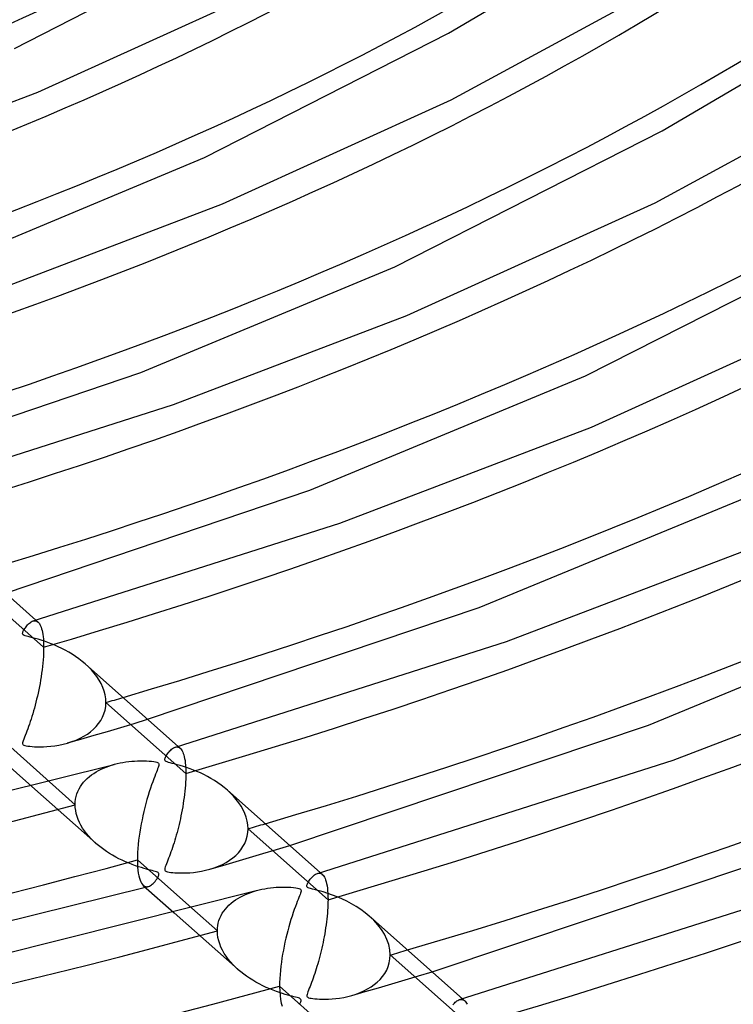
# Model space of a CAD drawing. Header units: millimetres. Extents: x -749 to 749, y -776 to 793.
# Tile 33 of 76: x 157 to 213, y 351 to 428. Entities that reach past the tile are written whole.
import ezdxf

# ---------------------------------------------------------------- set-up
doc = ezdxf.new("R2010")
doc.units = ezdxf.units.MM
doc.layers.add('HIDDEN', color=7, linetype='Continuous')
doc.layers.add('THICK', color=7, linetype='Continuous')

msp = doc.modelspace()

# ---------------------------------------------------------------- linework, layer by layer
at = {"layer": 'HIDDEN'}
for p, q in [((158.583, 378.783), (152.289, 384.368)), ((157.749, 380.853), (157.821, 380.869)), ((157.821, 380.869), (157.89, 380.873)), ((157.89, 380.873), (157.956, 380.865)), ((157.956, 380.865), (158.02, 380.845)), ((157.973, 380.917), (158.14, 380.768)), ((158.02, 380.845), (158.081, 380.813)), ((158.081, 380.813), (158.139, 380.769)), ((158.139, 380.769), (158.193, 380.714)), ((158.193, 380.714), (158.245, 380.647)), ((158.245, 380.647), (158.294, 380.567)), ((158.294, 380.567), (158.34, 380.473)), ((158.34, 380.473), (158.383, 380.366)), ((158.383, 380.366), (158.423, 380.245)), ((158.423, 380.245), (158.459, 380.109)), ((158.459, 380.109), (158.491, 379.96)), ((158.491, 379.96), (158.518, 379.797)), ((158.518, 379.797), (158.541, 379.62)), ((158.541, 379.62), (158.56, 379.43)), ((158.56, 379.43), (158.573, 379.226)), ((158.573, 379.226), (158.581, 379.01)), ((158.581, 379.01), (158.583, 378.783)), ((158.573, 378.301), (158.56, 378.049)), ((158.581, 378.546), (158.573, 378.301)), ((158.583, 378.783), (158.581, 378.546)), ((158.519, 377.529), (158.491, 377.264)), ((158.542, 377.791), (158.519, 377.529)), ((158.56, 378.049), (158.542, 377.791)), ((162.107, 377.238), (161.858, 377.469)), ((158.424, 376.734), (158.385, 376.469)), ((158.46, 376.999), (158.424, 376.734)), ((158.491, 377.264), (158.46, 376.999)), ((162.342, 376.995), (162.107, 377.238)), ((162.56, 376.742), (162.342, 376.995)), ((162.761, 376.478), (162.56, 376.742)), ((158.297, 375.944), (158.249, 375.685)), ((158.342, 376.205), (158.297, 375.944)), ((158.385, 376.469), (158.342, 376.205)), ((162.942, 376.204), (162.761, 376.478)), ((163.101, 375.921), (162.942, 376.204)), ((163.235, 375.63), (163.101, 375.921)), ((158.145, 375.18), (158.09, 374.933)), ((158.198, 375.431), (158.145, 375.18)), ((158.249, 375.685), (158.198, 375.431)), ((163.342, 375.334), (163.235, 375.63)), ((163.42, 375.035), (163.342, 375.334)), ((157.974, 374.454), (157.914, 374.222)), ((158.033, 374.691), (157.974, 374.454)), ((158.09, 374.933), (158.033, 374.691)), ((163.467, 374.735), (163.42, 375.035)), ((163.466, 374.132), (163.483, 374.435)), ((163.483, 374.435), (163.467, 374.735)), ((169.777, 368.85), (163.483, 374.435)), ((157.726, 373.554), (157.661, 373.342)), ((157.79, 373.772), (157.726, 373.554)), ((157.853, 373.994), (157.79, 373.772)), ((157.914, 374.222), (157.853, 373.994)), ((163.222, 373.281), (163.334, 373.554)), ((163.334, 373.554), (163.417, 373.838)), ((163.417, 373.838), (163.466, 374.132)), ((157.462, 372.739), (157.395, 372.549)), ((157.529, 372.934), (157.462, 372.739)), ((157.596, 373.135), (157.529, 372.934)), ((157.661, 373.342), (157.596, 373.135)), ((162.724, 372.547), (162.914, 372.776)), ((162.914, 372.776), (163.081, 373.021)), ((163.081, 373.021), (163.222, 373.281)), ((164.652, 372.477), (165.708, 372.794)), ((165.708, 372.794), (166.765, 373.115)), ((157.194, 372.017), (157.13, 371.853)), ((157.26, 372.188), (157.194, 372.017)), ((157.328, 372.365), (157.26, 372.188)), ((157.395, 372.549), (157.328, 372.365)), ((161.748, 371.78), (162.024, 371.951)), ((162.024, 371.951), (162.278, 372.136)), ((162.278, 372.136), (162.511, 372.334)), ((162.511, 372.334), (162.724, 372.547)), ((162.552, 371.855), (163.6, 372.164)), ((163.6, 372.164), (164.652, 372.477)), ((156.938, 371.331), (156.924, 371.253)), ((156.924, 371.253), (156.928, 371.194)), ((156.928, 371.194), (156.947, 371.149)), ((156.967, 371.431), (156.938, 371.331)), ((157.011, 371.554), (156.967, 371.431)), ((157.067, 371.696), (157.011, 371.554)), ((157.13, 371.853), (157.067, 371.696)), ((160.113, 371.158), (160.451, 371.245)), ((160.451, 371.245), (160.802, 371.355)), ((160.474, 371.252), (161.509, 371.551)), ((160.802, 371.355), (161.137, 371.482)), ((161.137, 371.482), (161.452, 371.624)), ((161.452, 371.624), (161.748, 371.78)), ((161.509, 371.551), (162.552, 371.855)), ((156.947, 371.149), (156.982, 371.112)), ((156.982, 371.112), (157.035, 371.081)), ((157.035, 371.081), (157.11, 371.054)), ((157.11, 371.054), (157.213, 371.03)), ((157.213, 371.03), (157.344, 371.007)), ((157.344, 371.007), (157.499, 370.988)), ((157.499, 370.988), (157.67, 370.973)), ((157.67, 370.973), (157.856, 370.961)), ((157.856, 370.961), (158.067, 370.954)), ((158.067, 370.954), (158.304, 370.952)), ((158.304, 370.952), (158.565, 370.958)), ((158.565, 370.958), (158.845, 370.973)), ((158.845, 370.973), (159.144, 370.998)), ((159.144, 370.998), (159.456, 371.036)), ((159.456, 371.036), (159.78, 371.089)), ((159.78, 371.089), (160.113, 371.158)), ((168.942, 370.92), (169.014, 370.937)), ((169.014, 370.937), (169.083, 370.941)), ((169.083, 370.941), (169.15, 370.933)), ((169.15, 370.933), (169.214, 370.913)), ((169.166, 370.985), (169.334, 370.836)), ((169.214, 370.913), (169.275, 370.881)), ((169.275, 370.881), (169.333, 370.836)), ((169.333, 370.836), (169.387, 370.781)), ((169.387, 370.781), (169.439, 370.713)), ((169.439, 370.713), (169.488, 370.633)), ((169.488, 370.633), (169.535, 370.539)), ((169.535, 370.539), (169.578, 370.431)), ((169.578, 370.431), (169.617, 370.31)), ((169.617, 370.31), (169.653, 370.174)), ((169.653, 370.174), (169.685, 370.024)), ((169.685, 370.024), (169.713, 369.861)), ((169.713, 369.861), (169.736, 369.684)), ((169.736, 369.684), (169.754, 369.494)), ((162.351, 368.736), (162.529, 368.86)), ((162.529, 368.86), (162.713, 368.976)), ((162.713, 368.976), (162.904, 369.084)), ((162.904, 369.084), (163.101, 369.183)), ((163.101, 369.183), (163.303, 369.276)), ((163.303, 369.276), (163.51, 369.36)), ((163.51, 369.36), (163.721, 369.438)), ((163.721, 369.438), (163.937, 369.508)), ((163.937, 369.508), (164.156, 369.572)), ((169.754, 369.494), (169.767, 369.291)), ((169.767, 369.291), (169.775, 369.075)), ((169.775, 369.075), (169.777, 368.85)), ((169.777, 368.85), (169.775, 368.631)), ((159.046, 368.187), (161.065, 366.395)), ((161.596, 367.989), (161.726, 368.155)), ((161.726, 368.155), (161.868, 368.313)), ((161.868, 368.313), (162.02, 368.462)), ((162.02, 368.462), (162.181, 368.603)), ((162.181, 368.603), (162.351, 368.736)), ((169.757, 368.173), (169.741, 367.936)), ((169.768, 368.405), (169.757, 368.173)), ((169.775, 368.631), (169.768, 368.405)), ((157.663, 367.822), (162.696, 363.356)), ((161.204, 367.244), (161.281, 367.442)), ((161.281, 367.442), (161.372, 367.633)), ((161.372, 367.633), (161.477, 367.815)), ((161.477, 367.815), (161.596, 367.989)), ((169.698, 367.452), (169.671, 367.208)), ((169.722, 367.695), (169.698, 367.452)), ((169.741, 367.936), (169.722, 367.695)), ((173.298, 367.308), (173.049, 367.539)), ((173.532, 367.066), (173.298, 367.308)), ((161.065, 366.395), (161.074, 366.614)), ((161.074, 366.614), (161.101, 366.829)), ((161.101, 366.829), (161.144, 367.039)), ((161.144, 367.039), (161.204, 367.244)), ((169.606, 366.719), (169.569, 366.476)), ((169.64, 366.963), (169.606, 366.719)), ((169.671, 367.208), (169.64, 366.963)), ((173.75, 366.813), (173.532, 367.066)), ((173.951, 366.55), (173.75, 366.813)), ((174.133, 366.276), (173.951, 366.55)), ((161.075, 366.164), (161.065, 366.395)), ((161.104, 365.93), (161.075, 366.164)), ((161.152, 365.695), (161.104, 365.93)), ((169.443, 365.757), (169.396, 365.523)), ((169.487, 365.994), (169.443, 365.757)), ((169.53, 366.234), (169.487, 365.994)), ((169.569, 366.476), (169.53, 366.234)), ((174.292, 365.994), (174.133, 366.276)), ((174.427, 365.703), (174.292, 365.994)), ((161.219, 365.462), (161.152, 365.695)), ((161.303, 365.231), (161.219, 365.462)), ((161.404, 365.002), (161.303, 365.231)), ((161.522, 364.777), (161.404, 365.002)), ((169.298, 365.065), (169.246, 364.842)), ((169.348, 365.292), (169.298, 365.065)), ((169.396, 365.523), (169.348, 365.292)), ((174.534, 365.405), (174.427, 365.703)), ((174.613, 365.106), (174.534, 365.405)), ((174.661, 364.804), (174.613, 365.106)), ((161.654, 364.556), (161.522, 364.777)), ((161.799, 364.34), (161.654, 364.556)), ((161.958, 364.13), (161.799, 364.34)), ((169.083, 364.198), (169.026, 363.991)), ((169.139, 364.408), (169.083, 364.198)), ((169.193, 364.623), (169.139, 364.408)), ((169.246, 364.842), (169.193, 364.623)), ((174.611, 363.908), (174.66, 364.2)), ((174.66, 364.2), (174.677, 364.502)), ((174.677, 364.502), (174.661, 364.804)), ((180.971, 358.917), (174.677, 364.502)), ((162.128, 363.926), (161.958, 364.13)), ((162.309, 363.728), (162.128, 363.926)), ((162.5, 363.537), (162.309, 363.728)), ((162.7, 363.353), (162.5, 363.537)), ((168.91, 363.592), (168.851, 363.398)), ((168.969, 363.789), (168.91, 363.592)), ((169.026, 363.991), (168.969, 363.789)), ((174.418, 363.353), (174.529, 363.624)), ((174.529, 363.624), (174.611, 363.908)), ((162.896, 363.185), (162.7, 363.353)), ((163.102, 363.021), (162.896, 363.185)), ((163.317, 362.862), (163.102, 363.021)), ((163.54, 362.708), (163.317, 362.862)), ((163.771, 362.559), (163.54, 362.708)), ((168.608, 362.672), (168.546, 362.503)), ((168.669, 362.846), (168.608, 362.672)), ((168.73, 363.026), (168.669, 362.846)), ((168.791, 363.21), (168.73, 363.026)), ((168.851, 363.398), (168.791, 363.21)), ((173.922, 362.619), (174.112, 362.849)), ((174.112, 362.849), (174.278, 363.093)), ((174.278, 363.093), (174.418, 363.353)), ((175.847, 362.543), (176.904, 362.859)), ((176.904, 362.859), (177.963, 363.178)), ((164.01, 362.415), (163.771, 362.559)), ((164.256, 362.276), (164.01, 362.415)), ((164.51, 362.143), (164.256, 362.276)), ((164.77, 362.016), (164.51, 362.143)), ((165.038, 361.895), (164.77, 362.016)), ((165.306, 361.782), (165.038, 361.895)), ((168.306, 361.88), (168.25, 361.739)), ((168.364, 362.027), (168.306, 361.88)), ((168.424, 362.18), (168.364, 362.027)), ((168.485, 362.339), (168.424, 362.18)), ((168.546, 362.503), (168.485, 362.339)), ((172.702, 361.618), (173.745, 361.922)), ((172.952, 361.854), (173.226, 362.024)), ((173.226, 362.024), (173.478, 362.208)), ((173.478, 362.208), (173.711, 362.406)), ((173.711, 362.406), (173.922, 362.619)), ((173.745, 361.922), (174.794, 362.23)), ((174.794, 362.23), (175.847, 362.543)), ((165.565, 361.681), (165.306, 361.782)), ((165.815, 361.59), (165.565, 361.681)), ((166.052, 361.51), (165.815, 361.59)), ((166.276, 361.44), (166.052, 361.51)), ((166.484, 361.378), (166.276, 361.44)), ((166.675, 361.324), (166.484, 361.378)), ((166.847, 361.278), (166.675, 361.324)), ((166.999, 361.239), (166.847, 361.278)), ((167.133, 361.205), (166.999, 361.239)), ((167.259, 361.172), (167.133, 361.205)), ((167.375, 361.139), (167.259, 361.172)), ((167.471, 361.108), (167.375, 361.139)), ((167.546, 361.077), (167.471, 361.108)), ((168.132, 361.406), (168.118, 361.331)), ((168.118, 361.331), (168.118, 361.274)), ((168.118, 361.274), (168.132, 361.229)), ((168.16, 361.5), (168.132, 361.406)), ((168.132, 361.229), (168.161, 361.192)), ((168.2, 361.611), (168.16, 361.5)), ((168.161, 361.192), (168.204, 361.161)), ((168.25, 361.739), (168.2, 361.611)), ((168.204, 361.161), (168.265, 361.134)), ((168.265, 361.134), (168.347, 361.111)), ((168.347, 361.111), (168.456, 361.088)), ((170.385, 361.071), (170.691, 361.111)), ((170.691, 361.111), (171.008, 361.164)), ((171.008, 361.164), (171.333, 361.232)), ((171.333, 361.232), (171.662, 361.318)), ((171.662, 361.318), (172.012, 361.429)), ((171.666, 361.319), (172.702, 361.618)), ((172.012, 361.429), (172.345, 361.556)), ((172.345, 361.556), (172.658, 361.697)), ((172.658, 361.697), (172.952, 361.854)), ((167.286, 360.281), (167.357, 360.363)), ((167.357, 360.363), (167.425, 360.451)), ((167.425, 360.451), (167.489, 360.541)), ((167.489, 360.541), (167.544, 360.629)), ((167.544, 360.629), (167.591, 360.711)), ((167.599, 361.046), (167.546, 361.077)), ((167.591, 360.711), (167.626, 360.787)), ((167.636, 361.009), (167.599, 361.046)), ((167.626, 360.787), (167.65, 360.855)), ((167.657, 360.967), (167.636, 361.009)), ((167.65, 360.855), (167.661, 360.915)), ((167.661, 360.915), (167.657, 360.967)), ((168.456, 361.088), (168.591, 361.068)), ((168.591, 361.068), (168.748, 361.051)), ((168.748, 361.051), (168.922, 361.037)), ((168.922, 361.037), (169.111, 361.027)), ((169.111, 361.027), (169.322, 361.021)), ((169.322, 361.021), (169.558, 361.021)), ((169.558, 361.021), (169.816, 361.028)), ((169.816, 361.028), (170.092, 361.045)), ((170.092, 361.045), (170.385, 361.071)), ((180.137, 360.989), (180.207, 361.004)), ((180.207, 361.004), (180.275, 361.008)), ((180.275, 361.008), (180.341, 361.001)), ((180.341, 361.001), (180.404, 360.981)), ((180.359, 361.052), (180.527, 360.903)), ((180.404, 360.981), (180.464, 360.95)), ((180.464, 360.95), (180.522, 360.907)), ((180.522, 360.907), (180.58, 360.849)), ((180.58, 360.849), (180.635, 360.777)), ((180.635, 360.777), (180.687, 360.69)), ((180.687, 360.69), (180.736, 360.588)), ((180.736, 360.588), (180.782, 360.469)), ((180.782, 360.469), (180.823, 360.334)), ((180.823, 360.334), (180.861, 360.181)), ((166.427, 360.046), (166.49, 359.998)), ((166.49, 359.998), (166.556, 359.965)), ((166.556, 359.965), (166.623, 359.945)), ((166.599, 359.893), (166.636, 359.903)), ((166.623, 359.945), (166.692, 359.937)), ((166.636, 359.903), (166.674, 359.913)), ((166.674, 359.913), (166.711, 359.924)), ((166.692, 359.937), (166.762, 359.942)), ((166.711, 359.924), (166.748, 359.934)), ((166.748, 359.934), (166.786, 359.944)), ((166.762, 359.942), (166.833, 359.958)), ((166.786, 359.944), (166.823, 359.955)), ((166.833, 359.958), (166.91, 359.986)), ((166.91, 359.986), (166.987, 360.027)), ((166.987, 360.027), (167.063, 360.077)), ((167.063, 360.077), (167.139, 360.137)), ((167.139, 360.137), (167.213, 360.205)), ((167.213, 360.205), (167.286, 360.281)), ((174.89, 359.497), (175.111, 359.57)), ((175.111, 359.57), (175.337, 359.636)), ((180.861, 360.181), (180.893, 360.012)), ((180.893, 360.012), (180.92, 359.826)), ((180.92, 359.826), (180.942, 359.623)), ((180.942, 359.623), (180.958, 359.403)), ((173.335, 358.638), (173.504, 358.773)), ((173.504, 358.773), (173.681, 358.9)), ((173.681, 358.9), (173.866, 359.019)), ((173.866, 359.019), (174.059, 359.13)), ((174.059, 359.13), (174.258, 359.233)), ((174.258, 359.233), (174.463, 359.329)), ((174.463, 359.329), (174.674, 359.417)), ((174.674, 359.417), (174.89, 359.497)), ((180.958, 359.403), (180.968, 359.168)), ((180.968, 359.168), (180.971, 358.917)), ((180.971, 358.917), (180.969, 358.716)), ((170.242, 358.253), (172.259, 356.463)), ((172.648, 357.845), (172.762, 358.018)), ((172.762, 358.018), (172.889, 358.185)), ((172.889, 358.185), (173.027, 358.343)), ((173.027, 358.343), (173.176, 358.495)), ((173.176, 358.495), (173.335, 358.638)), ((180.94, 358.076), (180.923, 357.852)), ((180.954, 358.295), (180.94, 358.076)), ((180.963, 358.509), (180.954, 358.295)), ((180.969, 358.716), (180.963, 358.509)), ((168.86, 357.886), (173.89, 353.423)), ((172.332, 357.082), (172.388, 357.281)), ((172.388, 357.281), (172.46, 357.476)), ((172.46, 357.476), (172.547, 357.664)), ((172.547, 357.664), (172.648, 357.845)), ((180.878, 357.395), (180.851, 357.165)), ((180.902, 357.625), (180.878, 357.395)), ((180.923, 357.852), (180.902, 357.625)), ((184.569, 357.298), (184.218, 357.628)), ((184.888, 356.948), (184.569, 357.298)), ((172.259, 356.463), (172.267, 356.672)), ((172.271, 356.204), (172.259, 356.463)), ((172.267, 356.672), (172.291, 356.879)), ((172.291, 356.879), (172.332, 357.082)), ((180.751, 356.469), (180.712, 356.238)), ((180.787, 356.701), (180.751, 356.469)), ((180.82, 356.933), (180.787, 356.701)), ((180.851, 357.165), (180.82, 356.933)), ((185.172, 356.579), (184.888, 356.948)), ((185.414, 356.194), (185.172, 356.579)), ((172.307, 355.945), (172.271, 356.204)), ((172.365, 355.688), (172.307, 355.945)), ((172.445, 355.433), (172.365, 355.688)), ((180.628, 355.78), (180.582, 355.554)), ((180.671, 356.008), (180.628, 355.78)), ((180.712, 356.238), (180.671, 356.008)), ((185.61, 355.794), (185.414, 356.194)), ((185.754, 355.386), (185.61, 355.794)), ((172.545, 355.182), (172.445, 355.433)), ((172.665, 354.936), (172.545, 355.182)), ((172.802, 354.695), (172.665, 354.936)), ((180.436, 354.894), (180.384, 354.68)), ((180.486, 355.111), (180.436, 354.894)), ((180.535, 355.331), (180.486, 355.111)), ((180.582, 355.554), (180.535, 355.331)), ((185.841, 354.977), (185.754, 355.386)), ((185.871, 354.569), (185.841, 354.977)), ((172.955, 354.461), (172.802, 354.695)), ((173.122, 354.234), (172.955, 354.461)), ((173.302, 354.016), (173.122, 354.234)), ((180.275, 354.262), (180.219, 354.059)), ((180.33, 354.469), (180.275, 354.262)), ((180.384, 354.68), (180.33, 354.469)), ((185.798, 353.948), (185.852, 354.254)), ((185.852, 354.254), (185.871, 354.569)), ((192.165, 348.984), (185.871, 354.569)), ((173.493, 353.805), (173.302, 354.016)), ((173.695, 353.603), (173.493, 353.805)), ((173.907, 353.408), (173.695, 353.603)), ((174.117, 353.23), (173.907, 353.408)), ((180.045, 353.472), (179.986, 353.284)), ((180.104, 353.664), (180.045, 353.472)), ((180.162, 353.859), (180.104, 353.664)), ((180.219, 354.059), (180.162, 353.859)), ((185.441, 353.112), (185.59, 353.374)), ((185.59, 353.374), (185.71, 353.654)), ((185.71, 353.654), (185.798, 353.948)), ((174.336, 353.058), (174.117, 353.23)), ((174.564, 352.891), (174.336, 353.058)), ((174.801, 352.73), (174.564, 352.891)), ((175.046, 352.576), (174.801, 352.73)), ((175.299, 352.427), (175.046, 352.576)), ((179.742, 352.577), (179.68, 352.412)), ((179.803, 352.747), (179.742, 352.577)), ((179.864, 352.922), (179.803, 352.747)), ((179.925, 353.101), (179.864, 352.922)), ((179.986, 353.284), (179.925, 353.101)), ((184.851, 352.426), (185.069, 352.637)), ((185.069, 352.637), (185.266, 352.866)), ((185.266, 352.866), (185.441, 353.112)), ((185.988, 352.297), (187.042, 352.609)), ((187.042, 352.609), (188.1, 352.924)), ((188.1, 352.924), (189.16, 353.243)), ((175.56, 352.284), (175.299, 352.427)), ((175.828, 352.149), (175.56, 352.284)), ((176.103, 352.019), (175.828, 352.149)), ((176.381, 351.898), (176.103, 352.019)), ((176.652, 351.789), (176.381, 351.898)), ((179.441, 351.802), (179.389, 351.67)), ((179.498, 351.947), (179.441, 351.802)), ((179.558, 352.097), (179.498, 351.947)), ((179.619, 352.252), (179.558, 352.097)), ((179.68, 352.412), (179.619, 352.252)), ((183.805, 351.743), (184.093, 351.892)), ((183.895, 351.686), (184.939, 351.989)), ((184.093, 351.892), (184.363, 352.055)), ((184.363, 352.055), (184.616, 352.232)), ((184.616, 352.232), (184.851, 352.426)), ((184.939, 351.989), (185.988, 352.297)), ((176.913, 351.692), (176.652, 351.789)), ((177.16, 351.606), (176.913, 351.692)), ((177.394, 351.531), (177.16, 351.606)), ((177.611, 351.465), (177.394, 351.531)), ((177.81, 351.408), (177.611, 351.465)), ((177.991, 351.359), (177.81, 351.408)), ((178.15, 351.318), (177.991, 351.359)), ((178.289, 351.282), (178.15, 351.318)), ((178.417, 351.249), (178.289, 351.282)), ((178.535, 351.217), (178.417, 351.249)), ((178.637, 351.186), (178.535, 351.217)), ((178.716, 351.156), (178.637, 351.186)), ((178.774, 351.126), (178.716, 351.156)), ((178.815, 351.094), (178.774, 351.126)), ((178.841, 351.057), (178.815, 351.094)), ((178.854, 351.014), (178.841, 351.057)), ((179.32, 351.457), (179.309, 351.38)), ((179.309, 351.38), (179.315, 351.322)), ((179.315, 351.322), (179.339, 351.276)), ((179.348, 351.554), (179.32, 351.457)), ((179.339, 351.276), (179.382, 351.239)), ((179.389, 351.67), (179.348, 351.554)), ((179.382, 351.239), (179.447, 351.207)), ((179.447, 351.207), (179.535, 351.18)), ((179.535, 351.18), (179.645, 351.157)), ((179.645, 351.157), (179.777, 351.137)), ((179.777, 351.137), (179.932, 351.119)), ((179.932, 351.119), (180.109, 351.105)), ((180.109, 351.105), (180.303, 351.095)), ((180.303, 351.095), (180.516, 351.089)), ((180.516, 351.089), (180.752, 351.089)), ((180.752, 351.089), (181.009, 351.096)), ((181.009, 351.096), (181.286, 351.113)), ((181.286, 351.113), (181.58, 351.14)), ((181.58, 351.14), (181.888, 351.179)), ((181.888, 351.179), (182.209, 351.233)), ((182.209, 351.233), (182.533, 351.302)), ((182.533, 351.302), (182.848, 351.384)), ((182.848, 351.384), (183.182, 351.489)), ((182.858, 351.387), (183.895, 351.686)), ((183.182, 351.489), (183.501, 351.608)), ((183.501, 351.608), (183.805, 351.743)), ((191.331, 351.057), (191.401, 351.072)), ((191.401, 351.072), (191.469, 351.076)), ((191.469, 351.076), (191.534, 351.068)), ((191.534, 351.068), (191.597, 351.049)), ((191.552, 351.12), (191.72, 350.971)), ((191.597, 351.049), (191.658, 351.018)), ((191.658, 351.018), (191.716, 350.975)), ((178.714, 350.659), (178.782, 350.778)), ((178.782, 350.778), (178.829, 350.882)), ((178.829, 350.882), (178.851, 350.959)), ((178.851, 350.959), (178.854, 351.014)), ((191.716, 350.975), (191.77, 350.921)), ((191.77, 350.921), (191.821, 350.855)), ((191.821, 350.855), (191.87, 350.777)), ((191.87, 350.777), (191.916, 350.685))]:
    msp.add_line(p, q, dxfattribs=at)
for centre, major_axis, start_param, end_param in [((0, 514.419), (-456, 0), 0, 2.617994), ((0, 514.41), (-223.01, 0), 2.106346, 2.617994), ((0, 514.41), (-245.81, 0), 2.104265, 2.617994), ((0, 514.41), (-268.61, 0), 2.102539, 2.617994), ((0, 514.41), (-291.41, 0), 2.101082, 2.617994), ((0, 514.41), (-314.21, 0), 2.099837, 2.617994), ((0, 514.41), (-337.01, 0), 2.09876, 2.617994), ((0, 514.41), (-359.81, 0), 2.09782, 2.617994), ((0, 514.41), (-382.61, 0), 2.096992, 2.617994), ((0, 514.41), (-405.41, 0), 2.096257, 2.617994), ((0, 514.41), (324.19, 0), -1.042246, -1.037424), ((0, 514.41), (-337.01, 0), 1.062034, 2.069086), ((0, 514.41), (346.99, 0), -1.043259, -1.038754), ((0, 514.41), (-359.81, 0), 1.061094, 2.070026), ((0, 514.41), (369.79, 0), -1.044148, -1.03992)]:
    msp.add_ellipse(centre, major_axis=major_axis, ratio=0.5, start_param=start_param, end_param=end_param, dxfattribs=at)
at = {"layer": 'THICK'}
for p, q in [((156.28, 425.914), (173.61, 434.783)), ((190.447, 427.1), (198.538, 431.875)), ((190.664, 421.858), (206.5, 430.446)), ((158.118, 422.465), (174.599, 429.947)), ((171.257, 417.315), (190.447, 427.1)), ((207.287, 419.418), (216.286, 424.718)), ((206.728, 413.768), (223.915, 423.088)), ((142.578, 416.53), (158.118, 422.465)), ((172.652, 413.681), (190.664, 421.858)), ((186.245, 408.722), (207.287, 419.418)), ((152.921, 409.678), (171.257, 417.315)), ((155.69, 407.203), (172.652, 413.681)), ((187.185, 404.898), (206.728, 413.768)), ((201.241, 400.133), (224.129, 411.737)), ((166.228, 400.417), (186.245, 408.722)), ((201.718, 396.114), (222.793, 405.678)), ((168.802, 397.877), (187.185, 404.898)), ((144.368, 392.989), (166.228, 400.417)), ((179.545, 391.16), (201.241, 400.133)), ((146.565, 390.787), (168.802, 397.877)), ((181.914, 388.551), (201.718, 396.114)), ((192.868, 381.907), (216.242, 391.547)), ((155.567, 383.052), (179.545, 391.16)), ((157.758, 380.855), (181.914, 388.551)), ((150.674, 387.393), (157.973, 380.917)), ((195.026, 379.225), (216.252, 387.33)), ((206.197, 372.656), (231.248, 382.963)), ((166.765, 373.115), (192.868, 381.907)), ((157.198, 380.401), (157.259, 380.477)), ((157.259, 380.477), (157.324, 380.551)), ((157.324, 380.551), (157.393, 380.621)), ((157.393, 380.621), (157.465, 380.686)), ((157.465, 380.686), (157.538, 380.743)), ((157.538, 380.743), (157.611, 380.79)), ((157.611, 380.79), (157.681, 380.827)), ((157.681, 380.827), (157.749, 380.853)), ((156.924, 379.878), (156.932, 379.932)), ((156.929, 379.831), (156.924, 379.878)), ((156.947, 379.791), (156.929, 379.831)), ((156.932, 379.932), (156.951, 379.99)), ((156.982, 379.755), (156.947, 379.791)), ((156.951, 379.99), (156.976, 380.05)), ((156.976, 380.05), (157.007, 380.111)), ((157.038, 379.722), (156.982, 379.755)), ((157.007, 380.111), (157.045, 380.178)), ((157.116, 379.689), (157.038, 379.722)), ((157.045, 380.178), (157.09, 380.25)), ((157.09, 380.25), (157.141, 380.325)), ((157.222, 379.655), (157.116, 379.689)), ((157.141, 380.325), (157.198, 380.401)), ((157.353, 379.619), (157.222, 379.655)), ((157.511, 379.578), (157.353, 379.619)), ((157.696, 379.531), (157.511, 379.578)), ((157.906, 379.475), (157.696, 379.531)), ((158.139, 379.41), (157.906, 379.475)), ((158.39, 379.335), (158.139, 379.41)), ((158.649, 379.251), (158.39, 379.335)), ((158.913, 379.159), (158.649, 379.251)), ((159.183, 379.057), (158.913, 379.159)), ((159.455, 378.946), (159.183, 379.057)), ((159.731, 378.824), (159.455, 378.946)), ((168.951, 370.923), (195.026, 379.225)), ((160.007, 378.692), (159.731, 378.824)), ((160.284, 378.55), (160.007, 378.692)), ((160.56, 378.396), (160.284, 378.55)), ((160.832, 378.231), (160.56, 378.396)), ((161.1, 378.056), (160.832, 378.231)), ((208.139, 369.899), (230.785, 378.546)), ((161.362, 377.871), (161.1, 378.056)), ((161.614, 377.675), (161.362, 377.871)), ((161.858, 377.469), (161.614, 377.675)), ((161.868, 377.46), (169.166, 370.985)), ((154.771, 371.981), (159.046, 368.187)), ((177.963, 363.178), (206.197, 372.656)), ((168.286, 370.323), (168.337, 370.397)), ((168.337, 370.397), (168.393, 370.473)), ((168.393, 370.473), (168.454, 370.548)), ((168.454, 370.548), (168.519, 370.622)), ((168.519, 370.622), (168.588, 370.691)), ((168.588, 370.691), (168.659, 370.755)), ((168.659, 370.755), (168.732, 370.812)), ((168.732, 370.812), (168.804, 370.859)), ((168.804, 370.859), (168.874, 370.895)), ((168.874, 370.895), (168.942, 370.92)), ((155.231, 369.981), (157.663, 367.822)), ((164.156, 369.572), (164.376, 369.628)), ((164.376, 369.628), (164.599, 369.677)), ((164.599, 369.677), (164.825, 369.72)), ((164.825, 369.72), (165.053, 369.757)), ((165.053, 369.757), (165.283, 369.787)), ((165.283, 369.787), (165.514, 369.811)), ((165.514, 369.811), (165.746, 369.829)), ((165.746, 369.829), (165.978, 369.841)), ((165.978, 369.841), (166.21, 369.847)), ((166.21, 369.847), (166.44, 369.846)), ((166.44, 369.846), (166.668, 369.84)), ((166.668, 369.84), (166.886, 369.828)), ((166.886, 369.828), (167.081, 369.811)), ((167.081, 369.811), (167.248, 369.79)), ((167.248, 369.79), (167.382, 369.766)), ((167.382, 369.766), (167.482, 369.741)), ((167.482, 369.741), (167.554, 369.715)), ((167.554, 369.715), (167.604, 369.685)), ((167.604, 369.685), (167.638, 369.65)), ((167.638, 369.65), (167.657, 369.609)), ((168.117, 369.95), (168.126, 370.005)), ((168.121, 369.902), (168.117, 369.95)), ((168.138, 369.862), (168.121, 369.902)), ((168.126, 370.005), (168.145, 370.063)), ((168.172, 369.826), (168.138, 369.862)), ((168.145, 370.063), (168.171, 370.122)), ((168.171, 370.122), (168.202, 370.184)), ((168.226, 369.792), (168.172, 369.826)), ((168.202, 370.184), (168.241, 370.251)), ((168.304, 369.759), (168.226, 369.792)), ((168.241, 370.251), (168.286, 370.323)), ((168.41, 369.725), (168.304, 369.759)), ((168.541, 369.688), (168.41, 369.725)), ((168.699, 369.648), (168.541, 369.688)), ((168.884, 369.6), (168.699, 369.648)), ((180.143, 360.991), (208.139, 369.899)), ((138.838, 363.248), (164.125, 369.563)), ((167.459, 368.957), (167.396, 368.801)), ((167.513, 369.093), (167.459, 368.957)), ((167.56, 369.211), (167.513, 369.093)), ((167.601, 369.317), (167.56, 369.211)), ((167.632, 369.411), (167.601, 369.317)), ((167.653, 369.492), (167.632, 369.411)), ((167.662, 369.557), (167.653, 369.492)), ((167.657, 369.609), (167.662, 369.557)), ((169.095, 369.544), (168.884, 369.6)), ((169.33, 369.479), (169.095, 369.544)), ((169.583, 369.403), (169.33, 369.479)), ((169.843, 369.318), (169.583, 369.403)), ((170.109, 369.225), (169.843, 369.318)), ((170.379, 369.123), (170.109, 369.225)), ((170.652, 369.012), (170.379, 369.123)), ((170.927, 368.891), (170.652, 369.012)), ((171.203, 368.759), (170.927, 368.891)), ((167.168, 368.205), (167.082, 367.964)), ((167.249, 368.424), (167.168, 368.205)), ((167.326, 368.623), (167.249, 368.424)), ((167.396, 368.801), (167.326, 368.623)), ((171.479, 368.616), (171.203, 368.759)), ((171.754, 368.463), (171.479, 368.616)), ((172.026, 368.299), (171.754, 368.463)), ((172.293, 368.124), (172.026, 368.299)), ((172.554, 367.939), (172.293, 368.124)), ((166.9, 367.419), (166.807, 367.117)), ((166.993, 367.702), (166.9, 367.419)), ((167.082, 367.964), (166.993, 367.702)), ((172.806, 367.744), (172.554, 367.939)), ((173.049, 367.539), (172.806, 367.744)), ((173.061, 367.528), (180.359, 361.052)), ((166.716, 366.805), (166.629, 366.489)), ((166.807, 367.117), (166.716, 366.805)), ((166.468, 365.852), (166.395, 365.531)), ((166.546, 366.171), (166.468, 365.852)), ((166.629, 366.489), (166.546, 366.171)), ((166.327, 365.21), (166.264, 364.888)), ((166.395, 365.531), (166.327, 365.21)), ((166.153, 364.241), (166.105, 363.915)), ((166.206, 364.566), (166.153, 364.241)), ((166.264, 364.888), (166.206, 364.566)), ((166.064, 363.59), (166.029, 363.267)), ((166.105, 363.915), (166.064, 363.59)), ((165.981, 362.639), (165.969, 362.338)), ((166.002, 362.949), (165.981, 362.639)), ((166.029, 363.267), (166.002, 362.949)), ((189.16, 353.243), (219.53, 363.407)), ((165.969, 362.338), (165.965, 362.048)), ((165.965, 362.048), (165.97, 361.756)), ((165.965, 362.048), (170.242, 358.253)), ((165.97, 361.756), (165.983, 361.485)), ((165.983, 361.485), (166.006, 361.235)), ((166.006, 361.235), (166.036, 361.006)), ((166.036, 361.006), (166.075, 360.801)), ((166.075, 360.801), (166.12, 360.619)), ((166.12, 360.619), (166.171, 360.461)), ((166.171, 360.461), (166.228, 360.325)), ((166.228, 360.325), (166.29, 360.211)), ((179.424, 360.303), (179.468, 360.375)), ((179.468, 360.375), (179.518, 360.45)), ((179.518, 360.45), (179.574, 360.526)), ((179.574, 360.526), (179.635, 360.603)), ((179.635, 360.603), (179.701, 360.678)), ((179.701, 360.678), (179.771, 360.75)), ((179.771, 360.75), (179.844, 360.816)), ((179.844, 360.816), (179.919, 360.875)), ((179.919, 360.875), (179.994, 360.924)), ((179.994, 360.924), (180.067, 360.962)), ((180.067, 360.962), (180.137, 360.989)), ((191.336, 351.058), (221.251, 360.572)), ((138.463, 352.942), (166.599, 359.893)), ((148.296, 352.875), (175.317, 359.631)), ((166.29, 360.211), (166.357, 360.118)), ((166.357, 360.118), (166.427, 360.046)), ((166.424, 360.048), (168.86, 357.886)), ((175.337, 359.636), (175.552, 359.691)), ((175.552, 359.691), (175.77, 359.74)), ((175.77, 359.74), (175.991, 359.783)), ((175.991, 359.783), (176.215, 359.82)), ((176.215, 359.82), (176.441, 359.851)), ((176.441, 359.851), (176.668, 359.875)), ((176.668, 359.875), (176.897, 359.894)), ((176.897, 359.894), (177.128, 359.907)), ((177.128, 359.907), (177.359, 359.914)), ((177.359, 359.914), (177.59, 359.915)), ((177.59, 359.915), (177.821, 359.91)), ((177.821, 359.91), (178.046, 359.898)), ((178.046, 359.898), (178.252, 359.881)), ((178.252, 359.881), (178.43, 359.859)), ((178.43, 359.859), (178.574, 359.834)), ((178.574, 359.834), (178.682, 359.807)), ((178.682, 359.807), (178.757, 359.778)), ((178.757, 359.778), (178.809, 359.743)), ((178.809, 359.743), (178.84, 359.701)), ((178.851, 359.587), (178.835, 359.514)), ((178.84, 359.701), (178.853, 359.649)), ((178.853, 359.649), (178.851, 359.587)), ((179.309, 360.008), (179.316, 360.061)), ((179.315, 359.963), (179.309, 360.008)), ((179.334, 359.925), (179.315, 359.963)), ((179.316, 360.061), (179.333, 360.118)), ((179.333, 360.118), (179.357, 360.176)), ((179.367, 359.891), (179.334, 359.925)), ((179.357, 360.176), (179.387, 360.237)), ((179.418, 359.86), (179.367, 359.891)), ((179.387, 360.237), (179.424, 360.303)), ((179.488, 359.83), (179.418, 359.86)), ((179.591, 359.796), (179.488, 359.83)), ((179.75, 359.752), (179.591, 359.796)), ((179.98, 359.693), (179.75, 359.752)), ((180.266, 359.618), (179.98, 359.693)), ((180.597, 359.525), (180.266, 359.618)), ((178.551, 358.775), (178.479, 358.589)), ((178.617, 358.941), (178.551, 358.775)), ((178.676, 359.086), (178.617, 358.941)), ((178.727, 359.214), (178.676, 359.086)), ((178.772, 359.328), (178.727, 359.214)), ((178.808, 359.428), (178.772, 359.328)), ((178.835, 359.514), (178.808, 359.428)), ((180.955, 359.413), (180.597, 359.525)), ((181.322, 359.286), (180.955, 359.413)), ((181.694, 359.142), (181.322, 359.286)), ((182.07, 358.981), (181.694, 359.142)), ((182.446, 358.802), (182.07, 358.981)), ((182.82, 358.603), (182.446, 358.802)), ((178.318, 358.153), (178.23, 357.903)), ((178.401, 358.382), (178.318, 358.153)), ((178.479, 358.589), (178.401, 358.382)), ((183.188, 358.386), (182.82, 358.603)), ((183.547, 358.15), (183.188, 358.386)), ((183.891, 357.897), (183.547, 358.15)), ((178.051, 357.352), (177.965, 357.066)), ((178.14, 357.633), (178.051, 357.352)), ((178.23, 357.903), (178.14, 357.633)), ((184.218, 357.628), (183.891, 357.897)), ((184.254, 357.596), (191.552, 351.12)), ((177.801, 356.48), (177.725, 356.182)), ((177.881, 356.775), (177.801, 356.48)), ((177.965, 357.066), (177.881, 356.775)), ((177.652, 355.88), (177.584, 355.577)), ((177.725, 356.182), (177.652, 355.88)), ((177.458, 354.959), (177.401, 354.644)), ((177.519, 355.27), (177.458, 354.959)), ((177.584, 355.577), (177.519, 355.27)), ((177.349, 354.324), (177.302, 354.001)), ((177.401, 354.644), (177.349, 354.324)), ((177.225, 353.354), (177.196, 353.033)), ((177.26, 353.677), (177.225, 353.354)), ((177.302, 354.001), (177.26, 353.677)), ((177.176, 352.717), (177.163, 352.41)), ((177.196, 353.033), (177.176, 352.717)), ((177.163, 352.41), (177.159, 352.115)), ((177.159, 352.115), (177.167, 351.726)), ((177.159, 352.115), (181.437, 348.318)), ((177.167, 351.726), (177.192, 351.372)), ((177.192, 351.372), (177.233, 351.056)), ((177.233, 351.056), (177.288, 350.781)), ((191.197, 350.998), (191.265, 351.032)), ((191.265, 351.032), (191.331, 351.057)), ((177.288, 350.781), (177.357, 350.549)), ((190.799, 350.635), (190.858, 350.706)), ((190.858, 350.706), (190.921, 350.775)), ((190.921, 350.775), (190.987, 350.841)), ((190.987, 350.841), (191.056, 350.901)), ((191.056, 350.901), (191.127, 350.954)), ((191.127, 350.954), (191.197, 350.998))]:
    msp.add_line(p, q, dxfattribs=at)
for centre, major_axis, start_param, end_param in [((0, 518.749), (506, 0), -3.141592, -0.523599), ((0, 518.749), (-451, 0), 0, 2.617994), ((0, 514.419), (-506, 0), 0, 2.617994), ((0, 514.41), (210.19, 0), -1.02644, -0.523599), ((0, 514.41), (232.99, 0), -1.029497, -0.523599), ((0, 514.41), (255.79, 0), -1.032009, -0.523599), ((0, 514.41), (278.59, 0), -1.034109, -0.523599), ((0, 514.41), (301.39, 0), -1.035892, -0.523599), ((0, 514.41), (324.19, 0), -1.037424, -0.523599), ((0, 514.41), (346.99, 0), -1.038754, -0.523599), ((0, 514.41), (369.79, 0), -1.03992, -0.523599), ((0, 514.41), (392.59, 0), -1.040951, -0.523599), ((0, 514.41), (415.39, 0), -1.041869, -0.523599), ((0, 514.41), (346.99, 0), -2.079985, -1.07208), ((0, 514.41), (369.79, 0), -2.080874, -1.071191)]:
    msp.add_ellipse(centre, major_axis=major_axis, ratio=0.5, start_param=start_param, end_param=end_param, dxfattribs=at)

doc.saveas('drawing.dxf')
